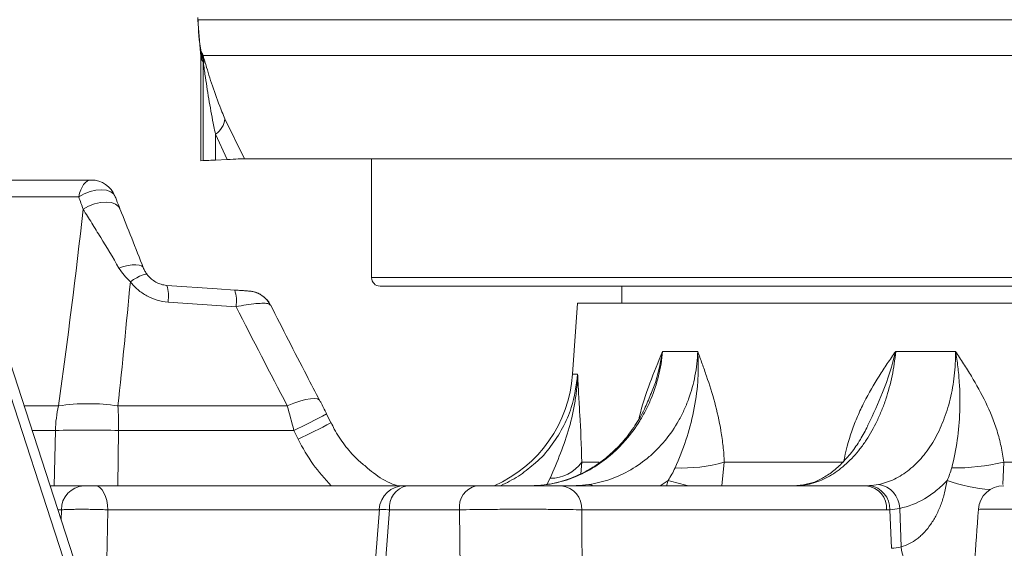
# Model space of a CAD drawing. Header units: millimetres. Extents: x 0 to 8410, y 0 to 5940.
# Tile 146 of 256: x 4932 to 5048, y 1518 to 1580. Entities that reach past the tile are written whole.
import ezdxf

# ---------------------------------------------------------------- set-up
doc = ezdxf.new("R2010")
doc.units = ezdxf.units.MM
doc.header["$LTSCALE"] = 10
doc.styles.add('SLDTEXTSTYLE0', font='TXT', dxfattribs={"width": 0.605})
doc.dimstyles.new('SLDDIMSTYLE0', dxfattribs={"dimtxt": 50, "dimasz": 50, "dimexe": 0, "dimexo": 0.0625, "dimgap": 12.5, "dimtad": 1, "dimtoh": 1, "dimdec": 1, "dimrnd": 1e-09, "dimzin": 12, "dimdsep": 46, "dimtxsty": 'SLDTEXTSTYLE0', "dimsah": 1, "dimcen": 0.09, "dimadec": 0, "dimazin": 0, "dimtfac": 1, "dimtofl": 0, "dimtmove": 0, "dimatfit": 3, "dimfxl": 1, "dimfrac": 2, "dimtolj": 1, "dimtzin": 12, "dimarcsym": 0})

# ---------------------------------------------------------------- blocks, each defined once
blk = doc.blocks.new('*D33')
at = {"color": 7, "linetype": 'Continuous', "lineweight": 0}
for p, q in [((5294.64, 1878.04), (4568.99, 1878.04)), ((4583.99, 1878.04), (4583.99, 1383.04)), ((4955.74, 1383.04), (4568.99, 1383.04))]:
    blk.add_line(p, q, dxfattribs=at)
for points in [[(4583.99, 1878.04), (4576.49, 1828.04), (4591.49, 1828.04)], [(4583.99, 1383.04), (4591.49, 1433.04), (4576.49, 1433.04)]]:
    blk.add_solid(points, dxfattribs=at)
at = {"color": 7, "linetype": 'Continuous', "lineweight": 0, "insert": (4519.54, 1573.26), "char_height": 50, "attachment_point": 1, "rotation": 90, "style": 'SLDTEXTSTYLE0'}
blk.add_mtext('495', dxfattribs=at)
blk = doc.blocks.new('*D35')
at = {"color": 7, "linetype": 'Continuous', "lineweight": 0}
for p, q in [((5294.64, 3305.04), (4468.99, 3305.04)), ((4483.99, 3305.04), (4483.99, 1383.04)), ((4955.74, 1383.04), (4468.99, 1383.04))]:
    blk.add_line(p, q, dxfattribs=at)
for points in [[(4483.99, 3305.04), (4476.49, 3255.04), (4491.49, 3255.04)], [(4483.99, 1383.04), (4491.49, 1433.04), (4476.49, 1433.04)]]:
    blk.add_solid(points, dxfattribs=at)
at = {"color": 7, "linetype": 'Continuous', "lineweight": 0, "insert": (4419.54, 2267.66), "char_height": 50, "attachment_point": 1, "rotation": 90, "style": 'SLDTEXTSTYLE0'}
blk.add_mtext('1922', dxfattribs=at)

msp = doc.modelspace()

# ---------------------------------------------------------------- linework, layer by layer
at = {"color": 7, "linetype": 'Continuous', "lineweight": 0}
for p, q in [((4952.655552, 1580.189496), (4952.654911, 1579.907879)), ((4952.939717, 1576.501966), (4952.654911, 1579.907879)), ((4952.939717, 1576.501966), (4953.01458, 1575.619221)), ((4953.01458, 1563.315153), (4953.01458, 1575.619221)), ((4921.451656, 1567.472011), (4939.182041, 1512.903497)), ((4953.01458, 1563.315153), (4953.280983, 1563.321844)), ((4954.7386, 1563.389108), (4956.113679, 1563.456163)), ((5281.898035, 1563.544765), (4958.173273, 1563.544765)), ((4973.140953, 1563.544765), (4973.140953, 1549.544767)), ((4923.539994, 1561.044768), (4940.106345, 1561.044768)), ((5265.140964, 1548.544765), (4974.140955, 1548.544765)), ((5002.640961, 1548.544765), (5002.640961, 1546.544761)), ((4997.420667, 1546.544761), (4996.834507, 1538.162276)), ((4997.420667, 1546.544761), (5241.861252, 1546.544761)), ((4968.35093, 1532.455579), (4967.844827, 1533.489257)), ((5031.686289, 1532.26544), (5031.607, 1532.089025)), ((4935.237108, 1525.044769), (4939.213572, 1525.044769)), ((4940.5836, 1525.044769), (4977.027876, 1525.044769)), ((4977.027876, 1525.044769), (4977.027951, 1525.044769)), ((4977.334035, 1525.044769), (4985.466463, 1525.044769)), ((4995.546861, 1525.044769), (5031.483596, 1525.044769)), ((4974.061979, 1522.26767), (4973.541913, 1515.289411))]:
    msp.add_line(p, q, dxfattribs=at)
at = {"color": 8, "linetype": 'Continuous', "lineweight": 0}
for p, q in [((4952.705098, 1579.920769), (5286.638958, 1579.920769)), ((4952.939717, 1576.501966), (4953.058047, 1576.13653)), ((4953.058047, 1576.13653), (4953.185825, 1575.947523)), ((4953.1413, 1575.201094), (4953.01458, 1575.619221)), ((4953.280983, 1574.964851), (4953.1413, 1575.201094)), ((4953.280983, 1563.321844), (4953.280983, 1574.964851)), ((5286.196036, 1575.692177), (4953.287227, 1575.692177)), ((4955.855204, 1568.239853), (4958.173273, 1563.544765)), ((4938.035993, 1512.693435), (4920.305608, 1567.261964)), ((4956.113679, 1563.456163), (4954.7386, 1566.448122)), ((4954.7386, 1566.448122), (4954.7386, 1563.389108)), ((4938.631741, 1559.070826), (4924.18137, 1559.070826)), ((4973.140953, 1549.544767), (5266.140966, 1549.544767)), ((4957.163839, 1546.121821), (4949.153704, 1546.670735)), ((5007.446146, 1540.85891), (5011.582537, 1540.85891)), ((5034.918545, 1540.85891), (5041.985562, 1540.85891)), ((4996.834507, 1538.162276), (4997.433832, 1538.162276)), ((4932.181431, 1534.449145), (4936.24003, 1534.449145)), ((4943.254573, 1534.449145), (4963.210611, 1534.449145)), ((4935.873954, 1531.5523), (4933.122678, 1531.5523)), ((4935.739441, 1525.044769), (4935.873954, 1531.5523)), ((4943.328438, 1531.5523), (4943.228332, 1525.044769)), ((4963.979972, 1531.5523), (4943.328438, 1531.5523)), ((4964.48609, 1530.518577), (4963.979972, 1531.5523)), ((4997.910624, 1527.810335), (4997.794239, 1526.432649)), ((4997.910624, 1527.810335), (4999.925544, 1527.810335)), ((5014.71602, 1527.810335), (5014.408303, 1525.044769)), ((5014.71602, 1527.810335), (5028.776279, 1527.810335)), ((5047.652325, 1527.810335), (5047.534419, 1525.174797)), ((5047.652325, 1527.810335), (5067.718198, 1527.810335)), ((4993.791981, 1525.200308), (4994.200973, 1525.913686)), ((4997.248707, 1525.053218), (4997.361166, 1525.044769)), ((5008.084683, 1525.667295), (5007.151512, 1525.044769)), ((5007.902717, 1525.044769), (5008.084683, 1525.667295)), ((5024.532674, 1525.1932), (5024.217797, 1525.161043)), ((4936.578764, 1522.201777), (4936.160846, 1522.201777)), ((4936.554341, 1520.990715), (4936.578764, 1522.201777)), ((4974.057062, 1522.201777), (4942.058844, 1522.201777)), ((4983.507095, 1522.201777), (4975.255905, 1522.201777)), ((4983.580826, 1514.458448), (4983.507095, 1522.201777)), ((5033.844387, 1522.201777), (4997.907652, 1522.201777)), ((5034.419736, 1517.674834), (5034.232369, 1522.211716)), ((5035.569703, 1517.842904), (5035.391761, 1522.376403))]:
    msp.add_line(p, q, dxfattribs=at)
at = {"color": 8, "linetype": 'Continuous', "lineweight": 0, "flags": 128}
for points in [[(4938.631741, 1559.070826), (4938.730551, 1559.48773), (4938.861383, 1559.871048), (4939.021198, 1560.211852), (4939.20627, 1560.502216), (4939.412294, 1560.73539), (4939.63447, 1560.905919), (4939.867629, 1561.009854), (4940.106345, 1561.044768)], [(4938.631741, 1559.070826), (4939.271225, 1559.413269), (4939.961163, 1559.673012), (4940.659894, 1559.834361), (4941.325171, 1559.887544), (4941.916777, 1559.829369), (4942.398978, 1559.663341), (4942.742629, 1559.399486), (4942.89553, 1559.149519)], [(4939.150808, 1557.59202), (4939.790932, 1557.950586), (4940.487323, 1558.223084), (4941.196708, 1558.392599), (4941.874979, 1558.448598), (4942.480011, 1558.387593), (4942.974193, 1558.213368), (4943.326799, 1557.936773), (4943.515925, 1557.574973)], [(4943.371354, 1550.681547), (4943.916617, 1550.852612), (4944.444729, 1550.977081), (4944.935856, 1551.050261), (4945.371536, 1551.069409), (4945.735378, 1551.03381), (4946.013717, 1550.94479), (4946.196092, 1550.805703), (4946.27565, 1550.621763)], [(4944.709523, 1549.064249), (4945.099575, 1549.316138), (4945.468945, 1549.532473), (4945.807381, 1549.707249), (4946.105434, 1549.835593), (4946.354834, 1549.913943), (4946.548624, 1549.940109), (4946.681453, 1549.913377), (4946.749581, 1549.83449)], [(4963.210611, 1534.449145), (4963.975204, 1534.760446), (4964.698238, 1535.009682), (4965.35754, 1535.189226), (4965.932859, 1535.293564), (4966.406537, 1535.319478), (4966.764046, 1535.266191), (4966.994388, 1535.135329), (4967.054022, 1535.053104)], [(4940.5836, 1525.044769), (4940.862311, 1524.990887), (4941.131009, 1524.831191), (4941.380052, 1524.571419), (4941.600485, 1524.220884), (4941.784395, 1523.792193), (4941.925166, 1523.300737), (4942.017762, 1522.764176), (4942.058844, 1522.201777)], [(4998.75549, 1525.1932), (4999.012848, 1525.137648), (4999.183429, 1525.044769)], [(4942.058844, 1522.201777), (4941.974593, 1518.121854), (4941.938667, 1516.378701)], [(4975.255905, 1522.201777), (4974.868027, 1517.067507), (4974.701626, 1514.86373)]]:
    msp.add_lwpolyline(points, dxfattribs=at)
at = {"color": 7, "linetype": 'Continuous', "lineweight": 0, "flags": 128}
for points in [[(4949.003575, 1548.637733), (4954.959271, 1548.229605), (4957.013724, 1548.088819)], [(4968.350915, 1532.455579), (4967.996655, 1533.179149), (4967.844827, 1533.489257)]]:
    msp.add_lwpolyline(points, dxfattribs=at)
at = {"color": 8, "linetype": 'Continuous', "lineweight": 0}
for centre, radius, start, end in [((4972.712548, 1579.878247), 20.007495, 179.8782298, 190.77868015), ((4948.228734, 1575.235303), 4.912685, 359.60102372, 10.57070855), ((4948.287529, 1574.977245), 4.99347, 359.8577981, 11.20439043), ((4949.438685, 1574.977215), 3.91439, 355.14126399, 10.52413782), ((4953.525976, 1568.447626), 2.338477, 301.23524926, 354.90256083), ((4944.916915, 1547.336594), 4.288794, 351.06837903, 17.66078583), ((4952.927241, 1546.787726), 4.288612, 351.06737881, 17.66092299), ((4951.317365, 1531.072256), 15.450871, 167.37573318, 178.21958846), ((4939.747302, 1510.354043), 24.349023, 81.7182177, 98.2817823), ((4868.632108, 1531.097024), 74.697718, 0.34921488, 2.57205887), ((4913.426748, 1637.243355), 117.158984, 295.56231619, 297.67659828), ((4914.059316, 1635.952097), 116.872096, 295.56087079, 297.68034021), ((4939.601196, 1376.012522), 155.58443, 88.62726825, 91.37273175), ((4994.191538, 1530.508312), 4.594636, 270.11765006, 324.04133893), ((5009.725223, 1545.497402), 18.377714, 267.46432446, 285.75758554), ((5041.780251, 1553.055668), 25.91926, 269.43178602, 283.09418809), ((4939.393254, 1522.235814), 2.814696, 93.66008811, 180.69287533), ((4977.855774, 1522.482378), 2.614968, 101.50890078, 186.16003229), ((4986.07677, 1522.527463), 2.590232, 103.62808427, 187.22329066), ((4995.211336, 1522.364469), 2.70122, 356.54703624, 82.86472799), ((5016.506859, 1553.309545), 28.896835, 253.05481232, 257.99434136), ((5031.148071, 1522.364469), 2.70122, 356.54703624, 82.86472799), ((5031.470448, 1522.310689), 2.763694, 357.94769899, 82.90476159), ((5032.445672, 1522.28048), 2.947651, 1.86486537, 81.17052777), ((5047.193799, 1542.725651), 18.157871, 249.95887424, 266.49430443), ((5040.662183, 1518.224532), 5.10676, 184.28570386, 260.65400187)]:
    msp.add_arc(centre, radius, start, end, dxfattribs=at)
at = {"color": 7, "linetype": 'Continuous', "lineweight": 0}
for centre, radius, start, end in [((4940.106352, 1558.044765), 3, 21.60773309, 90), ((4974.140959, 1549.544765), 1, 180, 270), ((4958.528774, 1544.977729), 2.989994, 25.87656725, 86.04673803), ((4981.372264, 1539.243508), 15.5, 293.64500374, 356), ((4977.027892, 1522.044746), 3.000023, 89.99859878, 175.56419689), ((5047.652497, 1522.044764), 3.000005, 90.0000244, 175.79339948)]:
    msp.add_arc(centre, radius, start, end, dxfattribs=at)
at = {"color": 8, "linetype": 'Continuous', "lineweight": 0}
for points, knots in [([(4952.654911, 1579.907879), (4952.662983, 1579.912924), (4952.675323, 1579.920636), (4952.697446, 1579.920735), (4952.705098, 1579.920769)], [0, 0, 0, 0, 0.6541184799, 1, 1, 1, 1]), ([(4953.185825, 1575.947523), (4953.204981, 1575.9121), (4953.230224, 1575.86542), (4953.276152, 1575.725836), (4953.287227, 1575.692177)], [0, 0, 0, 0, 0.7588577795, 1, 1, 1, 1]), ([(4953.339009, 1574.645668), (4953.332703, 1574.686249), (4953.316951, 1574.787614), (4953.295504, 1574.916606), (4953.285453, 1574.950002), (4953.280983, 1574.964851)], [0, 0, 0, 0, 0.2704772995, 0.6756230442, 1, 1, 1, 1]), ([(4953.287227, 1575.692177), (4953.416312, 1575.249644), (4953.727879, 1574.181522), (4954.480715, 1571.76437), (4955.241663, 1569.714231), (4955.740081, 1568.516499), (4955.855204, 1568.239853)], [0, 0, 0, 0, 0.2327134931, 0.5616901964, 0.8987614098, 1, 1, 1, 1]), ([(4954.7386, 1566.448122), (4954.675731, 1566.752133), (4954.412977, 1568.02271), (4954.002197, 1570.244633), (4953.608423, 1572.773497), (4953.411824, 1574.139668), (4953.339009, 1574.645668)], [0, 0, 0, 0, 0.1080342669, 0.4515157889, 0.7968533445, 1, 1, 1, 1]), ([(4943.371353, 1550.681551), (4942.637564, 1551.9256), (4941.917202, 1553.123715), (4940.859844, 1554.853721), (4940.511289, 1555.419078), (4939.823008, 1556.525832), (4939.482992, 1557.067675), (4939.150801, 1557.592025)], [0, 0, 0, 0, 0.5, 0.5, 0.75, 0.75, 1, 1, 1, 1]), ([(4949.153701, 1546.670737), (4948.717049, 1546.700659), (4948.281595, 1546.779602), (4947.447718, 1547.025152), (4947.047791, 1547.190881), (4946.47321, 1547.503381), (4946.285862, 1547.618574), (4945.929398, 1547.864195), (4945.758954, 1547.995285), (4945.270177, 1548.412534), (4944.972693, 1548.724391), (4944.709516, 1549.064249)], [0, 0, 0, 0, 0.25, 0.25, 0.5, 0.5, 0.625, 0.625, 0.75, 0.75, 1, 1, 1, 1]), ([(4961.167706, 1546.328634), (4961.136989, 1546.376841), (4961.06382, 1546.49167), (4960.4798, 1546.545701), (4959.556923, 1546.501417), (4958.420981, 1546.359146), (4957.572572, 1546.198982), (4957.163839, 1546.121821)], [0, 0, 0, 0, 0.1604473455, 0.3821937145, 0.5929387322, 0.8038921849, 1, 1, 1, 1]), ([(5007.446144, 1540.858905), (5007.403152, 1540.371401), (5007.341367, 1539.886215), (5007.182239, 1538.928823), (5007.084804, 1538.45541), (5006.739686, 1537.050784), (5006.439586, 1536.135068), (5005.88058, 1534.793678), (5005.676775, 1534.354247), (5005.240375, 1533.502328), (5005.007042, 1533.08802), (5004.262266, 1531.879573), (5003.706384, 1531.119648), (5002.780037, 1530.05098), (5002.458119, 1529.709624), (5001.794832, 1529.062508), (5001.452525, 1528.755658), (5000.394022, 1527.884581), (4999.646482, 1527.369453), (4998.064202, 1526.475695), (4997.249664, 1526.108805), (4995.584217, 1525.532463), (4994.731895, 1525.322213), (4993.859111, 1525.193201)], [0, 0, 0, 0, 0.0625, 0.0625, 0.125, 0.125, 0.25, 0.25, 0.3125, 0.3125, 0.375, 0.375, 0.5, 0.5, 0.5625, 0.5625, 0.625, 0.625, 0.75, 0.75, 0.875, 0.875, 1, 1, 1, 1]), ([(4998.755487, 1525.193201), (4999.627927, 1525.322276), (5000.475444, 1525.53267), (5002.122612, 1526.109451), (5002.923687, 1526.47666), (5004.469782, 1527.371131), (5005.195159, 1527.886676), (5006.214445, 1528.758475), (5006.542679, 1529.065583), (5007.175777, 1529.713249), (5007.481545, 1530.054925), (5008.356436, 1531.124402), (5008.874809, 1531.884906), (5009.558622, 1533.09429), (5009.770847, 1533.508921), (5010.163425, 1534.361514), (5010.344454, 1534.80139), (5010.833047, 1536.14337), (5011.084021, 1537.05862), (5011.442539, 1538.928648), (5011.550087, 1539.883423), (5011.582539, 1540.858905)], [0, 0, 0, 0, 0.125, 0.125, 0.25, 0.25, 0.375, 0.375, 0.4375, 0.4375, 0.5, 0.5, 0.625, 0.625, 0.6875, 0.6875, 0.75, 0.75, 0.875, 0.875, 1, 1, 1, 1]), ([(5004.667615, 1532.956958), (5004.677926, 1533.002399), (5005.020355, 1534.511621), (5005.939054, 1537.16939), (5006.921848, 1539.629679), (5007.443826, 1540.853471), (5007.446146, 1540.85891)], [0, 0, 0, 0, 0.015119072, 0.5021487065, 0.9977874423, 1, 1, 1, 1]), ([(5007.446146, 1540.85891), (5007.444636, 1540.850347), (5007.158232, 1539.225652), (5006.798251, 1537.473291), (5006.061738, 1535.858714), (5006.021066, 1535.769552)], [0, 0, 0, 0, 0.0049808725, 0.9450522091, 1, 1, 1, 1]), ([(5008.912164, 1527.137676), (5009.397695, 1528.227085), (5009.822211, 1529.315879), (5010.552737, 1531.517868), (5010.857863, 1532.631804), (5011.329958, 1534.912987), (5011.496289, 1536.084383), (5011.622077, 1537.857836), (5011.643734, 1538.452666), (5011.645014, 1539.650013), (5011.624523, 1540.254017), (5011.582539, 1540.858905)], [0, 0, 0, 0, 0.25, 0.25, 0.5, 0.5, 0.75, 0.75, 0.875, 0.875, 1, 1, 1, 1]), ([(5014.716018, 1527.810336), (5014.689935, 1528.44608), (5014.642459, 1529.070627), (5014.510671, 1530.299986), (5014.42593, 1530.906404), (5014.12895, 1532.671131), (5013.873594, 1533.784589), (5013.291825, 1535.923518), (5012.964224, 1536.950955), (5012.453699, 1538.442234), (5012.280289, 1538.931361), (5011.931663, 1539.900356), (5011.756858, 1540.379062), (5011.582539, 1540.858905)], [0, 0, 0, 0, 0.125, 0.125, 0.25, 0.25, 0.5, 0.5, 0.75, 0.75, 0.875, 0.875, 1, 1, 1, 1]), ([(5034.918546, 1540.858905), (5034.873847, 1540.371401), (5034.81543, 1539.886215), (5034.672876, 1538.928823), (5034.58864, 1538.45541), (5034.297638, 1537.050784), (5034.05287, 1536.135068), (5033.606809, 1534.793678), (5033.445527, 1534.354247), (5033.102592, 1533.502328), (5032.920349, 1533.08802), (5032.341732, 1531.879573), (5031.913713, 1531.119648), (5031.20577, 1530.05098), (5030.960559, 1529.709624), (5030.456828, 1529.062508), (5030.197592, 1528.755658), (5029.39804, 1527.884581), (5028.836048, 1527.369453), (5027.65169, 1526.475695), (5027.044452, 1526.108805), (5025.807384, 1525.532463), (5025.176494, 1525.322213), (5024.532673, 1525.193201)], [0, 0, 0, 0, 0.0625, 0.0625, 0.125, 0.125, 0.25, 0.25, 0.3125, 0.3125, 0.375, 0.375, 0.5, 0.5, 0.5625, 0.5625, 0.625, 0.625, 0.75, 0.75, 0.875, 0.875, 1, 1, 1, 1]), ([(5028.776277, 1527.810336), (5029.006349, 1529.086104), (5029.338998, 1530.305025), (5029.957468, 1532.069078), (5030.184217, 1532.647114), (5030.672493, 1533.78023), (5030.931734, 1534.330254), (5031.747293, 1535.940383), (5032.341581, 1536.960485), (5033.280358, 1538.44638), (5033.601159, 1538.934299), (5034.253332, 1539.901511), (5034.585595, 1540.382055), (5034.918546, 1540.858905)], [0, 0, 0, 0, 0.25, 0.25, 0.375, 0.375, 0.5, 0.5, 0.75, 0.75, 0.875, 0.875, 1, 1, 1, 1]), ([(5034.918545, 1540.85891), (5034.916412, 1540.850347), (5034.511828, 1539.225634), (5033.588015, 1536.264739), (5032.277805, 1533.509388), (5031.686289, 1532.26544)], [0, 0, 0, 0, 0.0028979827, 0.5498419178, 1, 1, 1, 1]), ([(5032.898117, 1525.193201), (5033.540931, 1525.322276), (5034.163216, 1525.53267), (5035.368305, 1526.109451), (5035.952143, 1526.47666), (5037.074108, 1527.371131), (5037.597987, 1527.886676), (5038.330231, 1528.758475), (5038.565333, 1529.065583), (5039.017324, 1529.713249), (5039.234856, 1530.054925), (5039.854822, 1531.124402), (5040.218763, 1531.884906), (5040.693323, 1533.09429), (5040.83955, 1533.508921), (5041.107746, 1534.361514), (5041.230164, 1534.80139), (5041.556408, 1536.14337), (5041.71792, 1537.05862), (5041.933542, 1538.928648), (5041.987657, 1539.883423), (5041.985562, 1540.858905)], [0, 0, 0, 0, 0.125, 0.125, 0.25, 0.25, 0.375, 0.375, 0.4375, 0.4375, 0.5, 0.5, 0.625, 0.625, 0.6875, 0.6875, 0.75, 0.75, 0.875, 0.875, 1, 1, 1, 1]), ([(5041.52321, 1527.137676), (5041.817142, 1528.227085), (5042.027472, 1529.315879), (5042.334992, 1531.517868), (5042.430607, 1532.631804), (5042.509745, 1534.912987), (5042.491866, 1536.084383), (5042.37263, 1537.857836), (5042.317547, 1538.452666), (5042.175647, 1539.650013), (5042.088556, 1540.254017), (5041.985562, 1540.858905)], [0, 0, 0, 0, 0.25, 0.25, 0.5, 0.5, 0.75, 0.75, 0.875, 0.875, 1, 1, 1, 1]), ([(5047.652327, 1527.810336), (5047.57993, 1528.44608), (5047.475042, 1529.070627), (5047.208693, 1530.299986), (5047.046478, 1530.906404), (5046.494441, 1532.671131), (5046.038149, 1533.784589), (5045.009165, 1535.923518), (5044.4344, 1536.950955), (5043.534511, 1538.442234), (5043.228197, 1538.931361), (5042.609656, 1539.900356), (5042.298165, 1540.379062), (5041.985562, 1540.858905)], [0, 0, 0, 0, 0.125, 0.125, 0.25, 0.25, 0.5, 0.5, 0.75, 0.75, 0.875, 0.875, 1, 1, 1, 1]), ([(4992.241351, 1527.560458), (4992.328705, 1527.62704), (4993.10209, 1528.216516), (4994.296589, 1529.646257), (4995.71878, 1531.815938), (4996.957357, 1534.646374), (4997.254338, 1536.837791), (4997.433832, 1538.162276)], [0, 0, 0, 0, 0.02730747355, 0.24176442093, 0.45669495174, 0.67162797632, 1, 1, 1, 1]), ([(4994.200971, 1525.913685), (4994.627369, 1526.911056), (4995.038351, 1527.893971), (4995.793415, 1529.87413), (4996.136967, 1530.871248), (4996.719706, 1532.904903), (4996.957191, 1533.936616), (4997.21314, 1535.505781), (4997.281936, 1536.032724), (4997.384532, 1537.094419), (4997.418213, 1537.629234), (4997.433834, 1538.162283)], [0, 0, 0, 0, 0.25, 0.25, 0.5, 0.5, 0.75, 0.75, 0.875, 0.875, 1, 1, 1, 1]), ([(4997.910628, 1527.810336), (4997.876351, 1529.86854), (4997.782848, 1531.685941), (4997.638507, 1534.222575), (4997.589614, 1535.034578), (4997.523991, 1536.22108), (4997.503353, 1536.61186), (4997.475089, 1537.194779), (4997.466114, 1537.388543), (4997.449183, 1537.775633), (4997.441175, 1537.970298), (4997.433834, 1538.162283)], [0, 0, 0, 0, 0.5, 0.5, 0.75, 0.75, 0.875, 0.875, 0.9375, 0.9375, 1, 1, 1, 1]), ([(4968.398554, 1525.044769), (4967.649288, 1525.855926), (4966.116654, 1527.515157), (4965.037615, 1529.502695), (4964.48609, 1530.518577)], [0, 0, 0, 0, 0.48887458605, 1, 1, 1, 1]), ([(5040.971192, 1525.667289), (5040.565443, 1525.232792), (5040.140632, 1524.834151), (5039.473826, 1524.291847), (5039.247252, 1524.120987), (5038.790028, 1523.802126), (5038.558742, 1523.653597), (5037.389171, 1522.964568), (5036.411982, 1522.582727), (5035.391758, 1522.376403)], [0, 0, 0, 0, 0.25, 0.25, 0.375, 0.375, 0.5, 0.5, 1, 1, 1, 1]), ([(5035.569703, 1517.842902), (5036.234919, 1518.027039), (5036.863423, 1518.346164), (5037.603644, 1518.912033), (5037.749827, 1519.034171), (5038.03348, 1519.29225), (5038.171334, 1519.428416), (5038.573207, 1519.857873), (5038.825597, 1520.172024), (5039.180804, 1520.68518), (5039.295296, 1520.863245), (5039.516271, 1521.233739), (5039.622741, 1521.4263), (5039.925059, 1522.016454), (5040.105715, 1522.429361), (5040.426133, 1523.293294), (5040.565897, 1523.744318), (5040.802994, 1524.685915), (5040.898851, 1525.171152), (5040.971192, 1525.667289)], [0, 0, 0, 0, 0.25, 0.25, 0.3125, 0.3125, 0.375, 0.375, 0.5, 0.5, 0.5625, 0.5625, 0.625, 0.625, 0.75, 0.75, 0.875, 0.875, 1, 1, 1, 1]), ([(4942.058841, 1522.201772), (4941.826523, 1522.212414), (4941.585125, 1522.22184), (4941.084908, 1522.238356), (4940.823074, 1522.245505), (4940.297567, 1522.256947), (4940.034591, 1522.261265), (4939.508197, 1522.267111), (4939.243776, 1522.268605), (4938.737493, 1522.268615), (4938.492669, 1522.267179), (4938.020159, 1522.261338), (4937.797651, 1522.256978), (4937.387073, 1522.245626), (4937.196262, 1522.238546), (4936.855222, 1522.221891), (4936.706141, 1522.212414), (4936.578761, 1522.201772)], [0, 0, 0, 0, 0.125, 0.125, 0.25, 0.25, 0.375, 0.375, 0.5, 0.5, 0.625, 0.625, 0.75, 0.75, 0.875, 0.875, 1, 1, 1, 1]), ([(4975.255905, 1522.201777), (4974.969143, 1522.217659), (4974.395403, 1522.249436), (4974.026171, 1522.269577), (4974.076244, 1522.266438), (4974.090589, 1522.265539)], [0, 0, 0, 0, 0.4162171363, 0.832747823, 1, 1, 1, 1]), ([(4997.90765, 1522.201772), (4997.48845, 1522.212956), (4997.022393, 1522.222872), (4996.255793, 1522.235921), (4995.98892, 1522.239964), (4995.431898, 1522.24742), (4995.141584, 1522.250828), (4994.255395, 1522.259872), (4993.638112, 1522.264431), (4992.672439, 1522.269063), (4992.341923, 1522.27024), (4991.678478, 1522.271796), (4991.345654, 1522.272181), (4990.34396, 1522.272188), (4989.671901, 1522.270673), (4988.318905, 1522.264476), (4987.661115, 1522.2599), (4986.701607, 1522.250912), (4986.386321, 1522.247559), (4985.765082, 1522.240122), (4985.459244, 1522.236032), (4984.57467, 1522.222909), (4984.02199, 1522.212955), (4983.507093, 1522.201772)], [0, 0, 0, 0, 0.125, 0.125, 0.1875, 0.1875, 0.25, 0.25, 0.375, 0.375, 0.4375, 0.4375, 0.5, 0.5, 0.625, 0.625, 0.75, 0.75, 0.8125, 0.8125, 0.875, 0.875, 1, 1, 1, 1]), ([(5054.984933, 1522.201777), (5054.197224, 1522.210825), (5052.621815, 1522.22892), (5050.489692, 1522.249756), (5048.612431, 1522.264991), (5047.047199, 1522.274032), (5045.840562, 1522.276527), (5045.042856, 1522.272278), (5044.662789, 1522.264519), (5044.701207, 1522.256208), (5044.712974, 1522.253663)], [0, 0, 0, 0, 0.1344730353, 0.2689446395, 0.4034690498, 0.5379922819, 0.6722963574, 0.8066001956, 0.9407635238, 1, 1, 1, 1])]:
    msp.add_open_spline(points, degree=3, knots=knots, dxfattribs=at)
at = {"color": 7, "linetype": 'Continuous', "lineweight": 0}
for points, knots in [([(4954.7386, 1563.389108), (4954.380792, 1563.371777), (4953.665165, 1563.337116), (4953.335128, 1563.322958), (4953.288001, 1563.321988), (4953.280983, 1563.321844)], [0, 0, 0, 0, 0.4597717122, 0.9195562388, 1, 1, 1, 1]), ([(4958.173273, 1563.544765), (4957.995877, 1563.539678), (4957.662064, 1563.530105), (4956.607722, 1563.479756), (4956.113679, 1563.456163)], [0, 0, 0, 0, 0.5314213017, 1, 1, 1, 1]), ([(4943.479938, 1557.687715), (4943.343417, 1558.024584), (4943.148463, 1558.505636), (4942.954098, 1559.006997), (4942.895843, 1559.157267)], [0, 0, 0, 0, 0.7002749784, 1, 1, 1, 1]), ([(4943.515926, 1557.574974), (4943.95329, 1556.484852), (4944.406212, 1555.351886), (4945.328094, 1553.031712), (4945.79817, 1551.841758), (4946.275647, 1550.621769)], [0, 0, 0, 0, 0.5, 0.5, 1, 1, 1, 1]), ([(4946.275647, 1550.621769), (4946.3332, 1550.486954), (4946.400305, 1550.354836), (4946.556515, 1550.093393), (4946.645444, 1549.964126), (4946.749581, 1549.834484)], [0, 0, 0, 0, 0.5, 0.5, 1, 1, 1, 1]), ([(4946.749581, 1549.834484), (4946.878812, 1549.673602), (4947.024927, 1549.522922), (4947.347915, 1549.249392), (4947.527329, 1549.124533), (4947.916207, 1548.910932), (4948.1205, 1548.824563), (4948.550172, 1548.695468), (4948.777033, 1548.653264), (4949.003576, 1548.637727)], [0, 0, 0, 0, 0.25, 0.25, 0.5, 0.5, 0.75, 0.75, 1, 1, 1, 1]), ([(4957.013724, 1548.088819), (4957.204104, 1548.075709), (4957.398743, 1548.062306), (4957.566085, 1548.050513), (4957.569746, 1548.050255)], [0, 0, 0, 0, 0.978120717, 1, 1, 1, 1]), ([(4961.199669, 1546.341539), (4961.195851, 1546.352189), (4961.112208, 1546.585489), (4960.811215, 1546.945376), (4960.364901, 1547.373441), (4959.908027, 1547.651222), (4959.502312, 1547.817626), (4959.188309, 1547.901089), (4958.978173, 1547.936784), (4958.876247, 1547.949598), (4958.813137, 1547.95643), (4958.709828, 1547.966191), (4958.519484, 1547.981493), (4958.107819, 1548.01234), (4957.733562, 1548.038659), (4957.569731, 1548.05018)], [0, 0, 0, 0, 0.0068270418, 0.1495514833, 0.2740801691, 0.3811006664, 0.4696903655, 0.5378524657, 0.5781292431, 0.5988518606, 0.6174080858, 0.6489834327, 0.7584926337, 0.8942800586, 1, 1, 1, 1]), ([(4967.053933, 1535.054907), (4966.532584, 1536.045256), (4964.556558, 1539.798888), (4962.635441, 1543.576398), (4961.221186, 1546.357259)], [0, 0, 0, 0, 0.2638373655, 1, 1, 1, 1]), ([(5006.019806, 1535.770118), (5005.794631, 1535.19642), (5005.29208, 1533.916031), (5004.219824, 1532.095945), (5002.896399, 1530.324264), (5001.371268, 1528.775132), (4999.689693, 1527.463023), (4997.874434, 1526.404944), (4995.949942, 1525.660437), (4994.549297, 1525.257156), (4993.797308, 1525.200157), (4993.717311, 1525.194094)], [0, 0, 0, 0, 0.1017889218, 0.2271738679, 0.3529852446, 0.4776132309, 0.6036193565, 0.7297812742, 0.8566007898, 0.9847450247, 1, 1, 1, 1]), ([(4967.844678, 1533.488199), (4967.836729, 1533.504882), (4967.61354, 1533.973276), (4967.34015, 1534.506774), (4967.08385, 1534.99496), (4967.053456, 1535.052851)], [0, 0, 0, 0, 0.0315263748, 0.8851533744, 1, 1, 1, 1]), ([(4972.467346, 1527.295381), (4972.10365, 1527.591452), (4971.17278, 1528.349235), (4969.92916, 1529.843138), (4968.917456, 1531.283007), (4968.500591, 1532.212835), (4968.385009, 1532.470644)], [0, 0, 0, 0, 0.2115958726, 0.5415731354, 0.872894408, 1, 1, 1, 1]), ([(5031.626118, 1532.080755), (5031.34287, 1531.532846), (5030.752165, 1530.390204), (5029.70565, 1528.911995), (5028.548935, 1527.607097), (5027.342369, 1526.565327), (5026.104524, 1525.80153), (5025.051458, 1525.336261), (5024.435557, 1525.231561), (5024.223922, 1525.195584)], [0, 0, 0, 0, 0.1409722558, 0.2939920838, 0.4474148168, 0.6024031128, 0.7549149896, 0.9157843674, 1, 1, 1, 1]), ([(4972.455723, 1527.312368), (4972.754317, 1527.053652), (4973.709381, 1526.226137), (4974.967823, 1525.464911), (4975.953771, 1525.107122), (4976.125596, 1525.044769)], [0, 0, 0, 0, 0.273033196, 0.873308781, 1, 1, 1, 1]), ([(4988.326548, 1525.044769), (4989.056227, 1525.392233), (4990.468324, 1526.064654), (4991.663678, 1527.073107), (4992.241351, 1527.560458)], [0, 0, 0, 0, 0.5167345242, 1, 1, 1, 1]), ([(4939.213575, 1525.044765), (4939.277103, 1525.044765), (4939.364031, 1525.044765), (4939.569196, 1525.044765), (4939.689569, 1525.044765), (4939.942828, 1525.044765), (4940.077399, 1525.044765), (4940.340294, 1525.044765), (4940.467424, 1525.044765), (4940.583595, 1525.044765)], [0, 0, 0, 0, 0.25, 0.25, 0.5, 0.5, 0.75, 0.75, 1, 1, 1, 1]), ([(4977.041153, 1525.044769), (4977.037877, 1525.044769), (4977.025834, 1525.044769), (4977.118286, 1525.044769), (4977.262121, 1525.044769), (4977.334035, 1525.044769)], [0, 0, 0, 0, 0.1574686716, 0.5787554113, 1, 1, 1, 1]), ([(4985.466468, 1525.044765), (4985.82678, 1525.044765), (4986.213562, 1525.044765), (4986.832688, 1525.044765), (4987.046761, 1525.044765), (4987.481631, 1525.044765), (4987.702342, 1525.044765), (4988.374059, 1525.044765), (4988.834582, 1525.044765), (4989.781947, 1525.044765), (4990.252517, 1525.044765), (4990.95389, 1525.044765), (4991.186927, 1525.044765), (4991.651458, 1525.044765), (4991.882874, 1525.044765), (4992.558955, 1525.044765), (4992.991074, 1525.044765), (4993.611368, 1525.044765), (4993.814565, 1525.044765), (4994.204394, 1525.044765), (4994.391147, 1525.044765), (4994.92756, 1525.044765), (4995.253618, 1525.044765), (4995.546858, 1525.044765)], [0, 0, 0, 0, 0.125, 0.125, 0.1875, 0.1875, 0.25, 0.25, 0.375, 0.375, 0.5, 0.5, 0.5625, 0.5625, 0.625, 0.625, 0.75, 0.75, 0.8125, 0.8125, 0.875, 0.875, 1, 1, 1, 1]), ([(5024.214765, 1525.166482), (5024.157373, 1525.153046), (5023.879074, 1525.087892), (5023.540162, 1525.082676), (5023.271141, 1525.078535)], [0, 0, 0, 0, 0.20622398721, 1, 1, 1, 1]), ([(5044.664895, 1522.25703), (5044.358937, 1517.928429), (5043.892321, 1511.326874), (5043.433761, 1504.724128), (5043.275876, 1502.450764)], [0, 0, 0, 0, 0.6556943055, 1, 1, 1, 1])]:
    msp.add_open_spline(points, degree=3, knots=knots, dxfattribs=at)
at = {"color": 8, "linetype": 'Continuous', "lineweight": 0}
for points in [[(4939.150801, 1557.592025), (4938.977816, 1558.082068), (4938.804802, 1558.575095), (4938.631738, 1559.070825)], [(4936.240027, 1534.449145), (4937.323717, 1542.161615), (4938.279173, 1549.875693), (4939.150801, 1557.592025)], [(4944.709516, 1549.064249), (4944.175252, 1549.553405), (4943.72359, 1550.084376), (4943.371353, 1550.681551)], [(4944.709516, 1549.064249), (4944.253744, 1544.188806), (4943.771367, 1539.316709), (4943.254566, 1534.449145)], [(4963.210614, 1534.449145), (4961.180895, 1538.333941), (4959.165744, 1542.225022), (4957.163845, 1546.121821)], [(4963.979972, 1531.552303), (4963.733614, 1532.545345), (4963.47708, 1533.511039), (4963.210614, 1534.449145)], [(5008.084681, 1525.667289), (5008.403987, 1526.133759), (5008.682978, 1526.62344), (5008.912164, 1527.137676)], [(5040.971192, 1525.667289), (5041.196185, 1526.133759), (5041.384465, 1526.62344), (5041.52321, 1527.137676)], [(5024.532673, 1525.193201), (5024.156933, 1525.117908), (5023.766142, 1525.071235), (5023.360016, 1525.05322)], [(5031.483594, 1525.044765), (5031.593155, 1525.044765), (5031.702589, 1525.047584), (5031.811816, 1525.05322)], [(5031.811816, 1525.05322), (5032.160949, 1525.071235), (5032.523149, 1525.117908), (5032.898117, 1525.193201)], [(4997.90765, 1522.201772), (4998.144781, 1490.108895), (4998.396488, 1458.014726), (4998.661675, 1425.919387)], [(5034.23237, 1522.21172), (5034.103227, 1522.205089), (5033.973867, 1522.201772), (5033.844387, 1522.201772)], [(5035.391758, 1522.376403), (5034.994334, 1522.287897), (5034.607735, 1522.232931), (5034.23237, 1522.21172)], [(5034.419734, 1517.674833), (5034.7922, 1517.696411), (5035.175679, 1517.752384), (5035.569703, 1517.842902)]]:
    msp.add_open_spline(points, degree=3, dxfattribs=at)
at = {"color": 7, "linetype": 'Continuous', "lineweight": 0}
for points in [[(4993.859111, 1525.193201), (4993.349745, 1525.117908), (4992.830691, 1525.071235), (4992.301785, 1525.05322)], [(4997.248707, 1525.05322), (4997.744254, 1525.071235), (4998.246574, 1525.117908), (4998.755487, 1525.193201)]]:
    msp.add_open_spline(points, degree=3, dxfattribs=at)

# ---------------------------------------------------------------- dimensions: what is measured, and where the dimension line sits
for base, p1, picture, middle in [((4483.989117, 1383.044765), (5294.640959, 3305.044765), '*D35', (4483.989117, 2344.044765)), ((4583.989117, 1383.044765), (5294.640959, 1878.044765), '*D33', (4583.989117, 1630.544765))]:
    dim = msp.add_linear_dim(base=base, p1=p1, p2=(4955.741815, 1383.044765), angle=90, dimstyle='SLDDIMSTYLE0', dxfattribs=at)
    dim.commit()
    dim.dimension.update_dxf_attribs({"geometry": picture, "text_midpoint": middle, "dimtype": 160})

doc.saveas('drawing.dxf')
